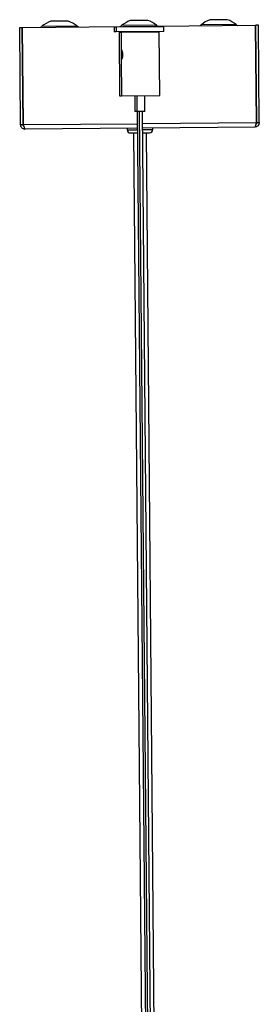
# Model space of a CAD drawing. Header units: millimetres. Extents: x 70 to 3145, y 431 to 1495.
# Tile 11 of 11: x 3026 to 3101, y 1185 to 1495. Entities that reach past the tile are written whole.
import ezdxf

# ---------------------------------------------------------------- set-up
doc = ezdxf.new("R2010")
doc.units = ezdxf.units.MM

msp = doc.modelspace()

# ---------------------------------------------------------------- linework, layer by layer
at = {"color": 7, "linetype": 'Continuous', "lineweight": 25}
for p, q in [((3026.03, 1492.46), (3026.83, 1492.46)), ((3026.3, 1461.86), (3026.03, 1492.46)), ((3027.1, 1461.86), (3026.83, 1492.46)), ((3026.93, 1492.46), (3100.13, 1493.11)), ((3027.2, 1461.87), (3026.93, 1492.46)), ((3044.03, 1492.89), (3033.02, 1492.79)), ((3041.25, 1494.44), (3035.78, 1494.39)), ((3056.35, 1492.53), (3055.72, 1492.52)), ((3055.72, 1492.52), (3055.73, 1491.02)), ((3071.35, 1492.66), (3056.35, 1492.53)), ((3056.35, 1492.53), (3056.36, 1491.03)), ((3069.03, 1493.11), (3058.02, 1493.02)), ((3066.25, 1494.66), (3060.78, 1494.61)), ((3071.36, 1491.16), (3071.35, 1492.66)), ((3094.03, 1493.34), (3083.02, 1493.24)), ((3091.25, 1494.88), (3085.77, 1494.83)), ((3100.4, 1462.51), (3100.13, 1493.11)), ((3101.03, 1493.12), (3100.23, 1493.11)), ((3100.5, 1462.52), (3100.23, 1493.11)), ((3101.3, 1462.52), (3101.03, 1493.12)), ((3056.36, 1491.03), (3055.73, 1491.02)), ((3071.36, 1491.16), (3056.36, 1491.03)), ((3057.23, 1490.93), (3057.86, 1490.94)), ((3057.23, 1490.93), (3057.41, 1470.93)), ((3057.86, 1490.94), (3069.86, 1491.04)), ((3057.86, 1490.94), (3057.92, 1484.96)), ((3058.93, 1491.05), (3058.93, 1490.95)), ((3059.56, 1491.05), (3059.56, 1490.95)), ((3068.16, 1491.03), (3068.16, 1491.13)), ((3070.04, 1471.05), (3069.86, 1491.04)), ((3057.93, 1482.75), (3058.04, 1470.94)), ((3057.41, 1470.93), (3058.04, 1470.94)), ((3058.04, 1470.94), (3070.04, 1471.05)), ((3062.16, 1470.98), (3062.2, 1465.98)), ((3062.79, 1470.98), (3062.83, 1465.98)), ((3065.33, 1466), (3065.29, 1471)), ((3062.83, 1465.98), (3062.2, 1465.98)), ((3063.96, 1465.99), (3062.83, 1465.98)), ((3062.95, 1465.98), (3067.1, 997.58)), ((3063.58, 1465.99), (3067.73, 997.61)), ((3065.33, 1466), (3063.96, 1465.99)), ((3068.73, 997.6), (3064.58, 1466)), ((3027.1, 1461.86), (3026.3, 1461.86)), ((3027.2, 1461.87), (3062.99, 1462.18)), ((3064.62, 1462.2), (3100.4, 1462.51)), ((3100.5, 1462.52), (3101.3, 1462.52)), ((3063, 1460.78), (3027.72, 1460.47)), ((3059.81, 1460.75), (3059.82, 1460.25)), ((3059.82, 1460.25), (3063, 1460.28)), ((3060.83, 1459.26), (3063.01, 1459.28)), ((3061.83, 1459.27), (3065.92, 997.44)), ((3099.91, 1461.11), (3064.63, 1460.8)), ((3064.63, 1460.3), (3067.82, 1460.33)), ((3064.64, 1459.3), (3066.83, 1459.32)), ((3069.92, 997.47), (3065.83, 1459.31)), ((3067.82, 1460.33), (3067.81, 1460.83))]:
    msp.add_line(p, q, dxfattribs=at)
for centre, radius, start, end in [((3031.72, 1494.31), 2, 296.3495, 310.8752), ((3038.59, 1486.37), 8.5, 109.3045, 130.8752), ((3038.59, 1486.37), 8.5, 50.14, 71.7107), ((3045.32, 1494.43), 2, 230.14, 244.6656), ((3056.71, 1494.53), 2, 296.3495, 310.8752), ((3063.59, 1486.59), 8.5, 109.3045, 130.8752), ((3063.59, 1486.59), 8.5, 50.14, 71.7107), ((3070.32, 1494.65), 2, 230.14, 244.6656), ((3081.71, 1494.75), 2, 296.3495, 310.8752), ((3088.58, 1486.81), 8.5, 109.3045, 130.8752), ((3088.58, 1486.81), 8.5, 50.14, 71.7107), ((3095.31, 1494.87), 2, 230.14, 244.6656), ((3060.82, 1460.26), 1, 180.5076, 270.5076), ((3066.82, 1460.32), 1, 270.5076, 0.5076)]:
    msp.add_arc(centre, radius, start, end, dxfattribs=at)
for points, knots in [([(3058, 1485.44), (3058.02, 1485.43), (3058.07, 1485.4), (3058.16, 1485.24), (3058.24, 1485.03), (3058.3, 1484.82), (3058.36, 1484.59), (3058.41, 1484.34), (3058.44, 1484.07), (3058.45, 1483.82), (3058.45, 1483.58), (3058.44, 1483.37), (3058.4, 1483.12), (3058.33, 1482.85), (3058.24, 1482.66), (3058.16, 1482.54), (3058.1, 1482.47), (3058.04, 1482.44), (3057.99, 1482.44), (3057.96, 1482.49), (3057.94, 1482.58), (3057.93, 1482.69), (3057.93, 1482.87), (3057.94, 1483.14), (3057.95, 1483.47), (3057.95, 1483.73), (3057.94, 1483.96), (3057.94, 1484.22), (3057.93, 1484.49), (3057.92, 1484.74), (3057.91, 1484.96), (3057.92, 1485.14), (3057.93, 1485.32), (3057.95, 1485.43), (3057.99, 1485.44), (3058, 1485.44)], [0, 0, 0, 0, 0.040144, 0.082851, 0.112332, 0.14179, 0.171236, 0.200682, 0.230136, 0.257938, 0.282392, 0.304521, 0.325293, 0.36647, 0.408098, 0.4315, 0.45489, 0.487473, 0.520047, 0.551826, 0.580514, 0.605946, 0.628773, 0.671525, 0.713559, 0.734816, 0.756063, 0.786472, 0.81686, 0.847241, 0.877626, 0.907185, 0.933301, 0.98079, 1, 1, 1, 1]), ([(3027.31, 1461.42), (3027.3, 1461.43), (3027.23, 1461.48), (3027.14, 1461.63), (3027.11, 1461.79), (3027.1, 1461.86)], [0, 0, 0, 0, 0.0660793, 0.5330396, 1, 1, 1, 1]), ([(3100.5, 1462.52), (3100.49, 1462.44), (3100.47, 1462.28), (3100.39, 1462.13), (3100.31, 1462.08), (3100.3, 1462.07)], [0, 0, 0, 0, 0.46696, 0.933921, 1, 1, 1, 1])]:
    msp.add_open_spline(points, degree=3, knots=knots, dxfattribs=at)
for points in [[(3027.72, 1460.47), (3027.53, 1460.49), (3027.16, 1460.53), (3026.7, 1460.85), (3026.37, 1461.31), (3026.33, 1461.67), (3026.3, 1461.86)], [(3027.2, 1461.87), (3027.25, 1461.68), (3027.33, 1461.32), (3027.46, 1460.85), (3027.59, 1460.53), (3027.67, 1460.49), (3027.72, 1460.47)], [(3101.3, 1462.52), (3101.28, 1462.34), (3101.24, 1461.97), (3100.92, 1461.51), (3100.46, 1461.18), (3100.1, 1461.13), (3099.91, 1461.11)], [(3099.91, 1461.11), (3099.95, 1461.13), (3100.04, 1461.17), (3100.16, 1461.5), (3100.28, 1461.96), (3100.36, 1462.33), (3100.4, 1462.51)]]:
    msp.add_open_spline(points, degree=3, dxfattribs=at)

doc.saveas('drawing.dxf')
